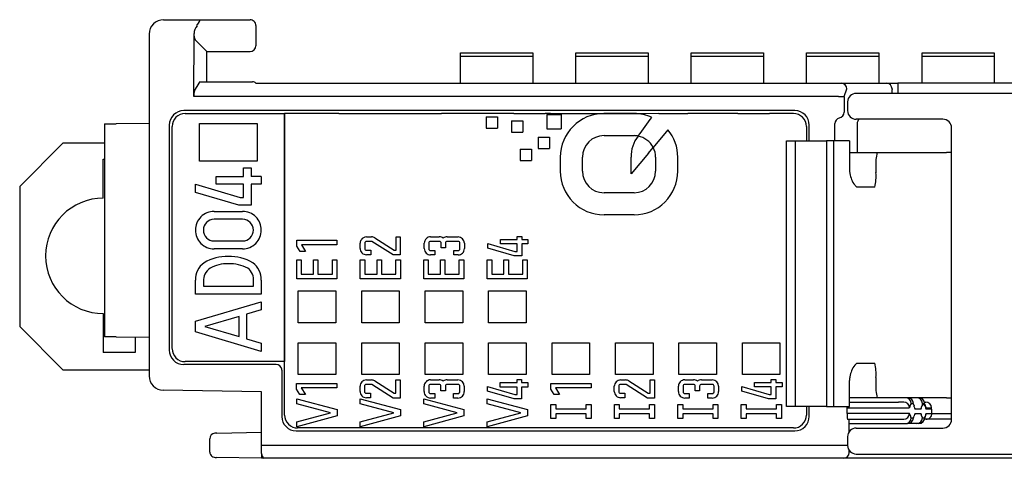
# Model space of a CAD drawing. Header units: millimetres. Extents: x 0 to 427, y 0 to 299.
# Tile 3 of 23: x 89 to 123, y 58 to 74. Entities that reach past the tile are written whole.
import ezdxf

# ---------------------------------------------------------------- set-up
doc = ezdxf.new("R2010")
doc.units = ezdxf.units.MM
doc.header["$MEASUREMENT"] = 0
doc.linetypes.add('DASHEDBIDOT', pattern=[12.4, 3, -3, 0.2, -3, 0.2, -3])
doc.layers.add('Layer0000', color=7, linetype='Continuous', lineweight=25)

msp = doc.modelspace()

# ---------------------------------------------------------------- linework, layer by layer
at = {"layer": 'Layer0000', "color": 7, "linetype": 'Continuous', "lineweight": 25}
for p, q in [((94.003, 73.642), (95.297, 73.642)), ((95.297, 73.642), (97.003, 73.642)), ((97.003, 73.643), (97.009, 73.643)), ((97.203, 73.442), (97.203, 72.881)), ((93.503, 73.142), (93.503, 61.301)), ((95.053, 70.985), (95.061, 73.16)), ((95.434, 72.611), (95.096, 72.949)), ((97.203, 72.881), (97.203, 72.742)), ((95.503, 72.542), (95.434, 72.611)), ((95.503, 71.492), (95.503, 72.542)), ((95.503, 72.542), (97.003, 72.542)), ((104.303, 72.363), (104.303, 72.499)), ((104.303, 72.499), (106.803, 72.499)), ((106.803, 72.499), (106.803, 72.363)), ((108.303, 72.363), (108.303, 72.499)), ((108.303, 72.499), (110.803, 72.499)), ((110.803, 72.499), (110.803, 72.363)), ((112.303, 72.363), (112.303, 72.499)), ((112.303, 72.499), (114.803, 72.499)), ((114.803, 72.499), (114.803, 72.363)), ((116.303, 72.363), (116.303, 72.499)), ((116.303, 72.499), (118.803, 72.499)), ((118.803, 72.499), (118.803, 72.363)), ((120.303, 72.363), (120.303, 72.499)), ((120.303, 72.499), (122.803, 72.499)), ((122.803, 72.499), (122.803, 72.363)), ((104.303, 71.444), (104.303, 72.363)), ((106.803, 72.363), (104.303, 72.363)), ((106.803, 72.363), (106.803, 71.444)), ((108.303, 71.444), (108.303, 72.363)), ((110.803, 72.363), (108.303, 72.363)), ((110.803, 72.363), (110.803, 71.444)), ((112.303, 71.444), (112.303, 72.363)), ((114.803, 72.363), (112.303, 72.363)), ((114.803, 72.363), (114.803, 71.444)), ((116.303, 71.444), (116.303, 72.363)), ((118.803, 72.363), (116.303, 72.363)), ((118.803, 72.363), (118.803, 71.444)), ((120.303, 71.444), (120.303, 72.363)), ((122.803, 72.363), (120.303, 72.363)), ((122.803, 72.363), (122.803, 71.444)), ((95.076, 71.179), (95.234, 71.443)), ((95.25, 71.492), (97.091, 71.492)), ((97.202, 71.442), (99.426, 71.442)), ((99.426, 71.436), (99.426, 71.442)), ((117.5, 71.436), (99.426, 71.436)), ((117.5, 71.442), (119.067, 71.443)), ((117.5, 71.442), (117.5, 71.436)), ((119.067, 71.443), (119.464, 71.443)), ((136.295, 71.443), (119.464, 71.443)), ((119.464, 71.443), (119.464, 71.244)), ((117.609, 70.986), (117.699, 71.243)), ((188.867, 71.091), (118.021, 71.09)), ((119.266, 71.244), (119.265, 71.224)), ((119.265, 71.09), (119.265, 71.224)), ((119.464, 71.244), (119.464, 71.224)), ((119.464, 71.224), (119.464, 71.09)), ((99.466, 70.986), (95.053, 70.985)), ((117.411, 70.986), (99.466, 70.986)), ((117.411, 70.986), (117.609, 70.986)), ((117.609, 70.967), (117.609, 70.442)), ((117.721, 70.79), (117.721, 70.49)), ((115.893, 70.492), (94.703, 70.492)), ((94.753, 70.391), (98.203, 70.392)), ((98.203, 70.392), (98.203, 61.792)), ((98.203, 59.942), (98.203, 70.392)), ((100.087, 70.392), (98.203, 70.392)), ((100.087, 70.392), (103.646, 70.392)), ((106.145, 70.392), (103.646, 70.392)), ((106.145, 70.392), (107.237, 70.392)), ((107.422, 70.392), (107.237, 70.392)), ((107.293, 70.361), (107.793, 70.361)), ((107.293, 70.361), (107.293, 69.862)), ((107.422, 70.392), (110.7, 70.392)), ((107.793, 70.361), (107.793, 69.862)), ((110.318, 70.392), (109.276, 70.392)), ((110.7, 70.392), (110.705, 70.383)), ((111.181, 70.392), (110.705, 70.383)), ((111.181, 70.392), (112.185, 70.392)), ((113.916, 70.392), (112.185, 70.392)), ((113.916, 70.392), (115.016, 70.392)), ((115.843, 70.392), (115.016, 70.392)), ((91.96, 70.034), (92.358, 70.036)), ((91.96, 70.034), (91.96, 62.65)), ((93.503, 70.042), (92.358, 70.036)), ((94.203, 69.992), (94.203, 62.192)), ((95.255, 68.745), (95.255, 70.045)), ((95.255, 70.045), (97.255, 70.045)), ((97.255, 70.045), (97.255, 68.745)), ((105.188, 70.271), (105.58, 70.271)), ((105.188, 70.271), (105.188, 69.88)), ((105.58, 70.271), (105.58, 69.88)), ((106.065, 70.135), (106.456, 70.135)), ((106.065, 70.135), (106.065, 69.744)), ((106.456, 70.135), (106.456, 69.744)), ((116.393, 69.44), (116.393, 69.992)), ((117.28, 69.44), (117.28, 70.042)), ((121.027, 70.19), (118.021, 70.19)), ((118.055, 70.043), (118.055, 69.041)), ((94.303, 62.242), (94.303, 69.941)), ((105.188, 69.88), (105.58, 69.88)), ((106.065, 69.744), (106.456, 69.744)), ((107.293, 69.862), (107.793, 69.862)), ((111.494, 69.829), (110.984, 69.218)), ((116.293, 69.942), (116.293, 69.44)), ((121.327, 59.79), (121.327, 69.89)), ((90.515, 69.358), (89.015, 67.858)), ((91.96, 69.358), (90.515, 69.358)), ((106.996, 69.574), (107.387, 69.574)), ((106.996, 69.574), (106.996, 69.183)), ((107.387, 69.574), (107.387, 69.183)), ((109.276, 69.625), (110.318, 69.625)), ((110.457, 69.611), (110.467, 69.625)), ((115.602, 69.44), (115.752, 69.44)), ((115.602, 60.24), (115.602, 69.44)), ((115.752, 69.44), (115.902, 69.44)), ((115.902, 69.44), (115.906, 69.44)), ((115.902, 69.44), (116.383, 69.44)), ((115.902, 69.439), (115.902, 68.94)), ((116.383, 69.44), (116.994, 69.44)), ((117.238, 69.44), (116.994, 69.44)), ((116.994, 69.44), (116.994, 68.94)), ((117.776, 69.44), (117.238, 69.44)), ((117.238, 69.44), (117.238, 60.24)), ((117.788, 69.44), (117.776, 69.44)), ((117.788, 69.44), (117.788, 68.44)), ((106.373, 69.151), (106.764, 69.151)), ((106.373, 69.151), (106.373, 68.76)), ((106.764, 69.151), (106.764, 68.76)), ((106.996, 69.183), (107.387, 69.183)), ((110.82, 69.022), (110.215, 68.297)), ((110.82, 69.022), (110.982, 69.216)), ((117.788, 69.041), (118.745, 69.041)), ((118.745, 69.041), (119.339, 69.042)), ((121.327, 69.042), (121.15, 69.042)), ((91.915, 67.458), (91.915, 68.808)), ((91.915, 68.808), (91.96, 68.808)), ((97.255, 68.745), (95.255, 68.745)), ((106.373, 68.76), (106.764, 68.76)), ((107.76, 68.875), (107.76, 68.394)), ((108.527, 68.394), (108.527, 68.875)), ((110.215, 68.297), (110.215, 68.876)), ((111.067, 68.875), (111.067, 68.394)), ((111.834, 68.394), (111.834, 68.875)), ((115.902, 68.94), (115.902, 60.74)), ((116.994, 68.94), (116.994, 60.74)), ((96.77, 68.214), (96.77, 68.508)), ((96.77, 68.508), (97.043, 68.508)), ((97.043, 68.508), (97.043, 68.207)), ((118.706, 68.541), (118.706, 68.341)), ((95.832, 67.945), (95.832, 68.214)), ((95.832, 68.214), (96.77, 68.214)), ((96.77, 67.945), (95.832, 67.945)), ((96.77, 67.484), (96.77, 67.945)), ((97.391, 67.945), (97.043, 67.945)), ((97.043, 67.945), (97.043, 67.211)), ((97.391, 68.214), (97.391, 67.945)), ((89.015, 67.858), (89.015, 63.008)), ((95.11, 67.651), (95.11, 67.937)), ((95.11, 67.937), (96.658, 67.484)), ((96.619, 67.211), (95.11, 67.651)), ((110.318, 67.645), (109.276, 67.645)), ((118.044, 67.84), (118.048, 67.84)), ((118.667, 67.841), (118.048, 67.84)), ((96.658, 67.484), (96.77, 67.484)), ((95.758, 66.998), (96.743, 66.998)), ((97.043, 67.211), (96.619, 67.211)), ((96.743, 66.724), (95.758, 66.724)), ((110.318, 66.878), (109.276, 66.878)), ((95.758, 65.975), (96.743, 65.975)), ((98.622, 65.996), (100.015, 65.996)), ((98.622, 65.795), (98.622, 65.996)), ((100.015, 65.996), (100.015, 65.837)), ((100.82, 65.716), (100.82, 65.893)), ((100.841, 65.989), (100.858, 66.016)), ((100.979, 65.894), (100.979, 65.717)), ((101.229, 65.954), (101.04, 65.954)), ((101.041, 66.114), (101.212, 66.114)), ((101.967, 65.488), (101.229, 65.954)), ((101.329, 66.08), (102, 65.656)), ((102.064, 65.656), (102.064, 66.113)), ((102.064, 66.113), (102.213, 66.113)), ((102.213, 66.113), (102.213, 65.488)), ((103.045, 65.709), (103.045, 65.897)), ((103.203, 65.897), (103.203, 65.709)), ((103.264, 66.117), (103.565, 66.117)), ((103.565, 65.959), (103.264, 65.959)), ((103.626, 65.734), (103.626, 65.897)), ((103.78, 65.897), (103.78, 65.734)), ((103.842, 66.117), (104.217, 66.117)), ((104.217, 65.959), (103.842, 65.959)), ((104.279, 65.709), (104.279, 65.897)), ((104.437, 65.897), (104.437, 65.709)), ((105.685, 65.87), (105.685, 66.026)), ((105.685, 66.026), (106.266, 66.026)), ((106.266, 66.026), (106.266, 66.128)), ((106.266, 66.128), (106.424, 66.128)), ((106.424, 66.128), (106.424, 66.026)), ((106.424, 66.026), (106.636, 66.026)), ((106.636, 66.026), (106.636, 65.87)), ((96.743, 65.702), (95.758, 65.702)), ((98.739, 65.606), (98.622, 65.795)), ((98.925, 65.606), (98.739, 65.606)), ((100.015, 65.837), (98.782, 65.837)), ((98.782, 65.837), (98.925, 65.606)), ((101.041, 65.656), (101.19, 65.656)), ((101.19, 65.656), (101.19, 65.497)), ((102, 65.656), (102.064, 65.656)), ((103.264, 65.647), (103.414, 65.647)), ((103.414, 65.647), (103.414, 65.489)), ((103.78, 65.734), (103.626, 65.734)), ((104.067, 65.489), (104.067, 65.647)), ((104.067, 65.647), (104.217, 65.647)), ((105.243, 65.725), (105.243, 65.89)), ((105.243, 65.89), (106.188, 65.614)), ((106.165, 65.456), (105.243, 65.725)), ((106.266, 65.87), (105.685, 65.87)), ((106.188, 65.614), (106.266, 65.614)), ((106.266, 65.614), (106.266, 65.87)), ((106.636, 65.87), (106.424, 65.87)), ((106.424, 65.87), (106.424, 65.456)), ((98.622, 64.666), (98.622, 65.321)), ((98.622, 65.321), (98.781, 65.321)), ((98.781, 65.321), (98.781, 64.824)), ((99.204, 64.824), (99.204, 65.321)), ((99.204, 65.321), (99.358, 65.321)), ((99.358, 65.321), (99.358, 64.824)), ((99.857, 64.824), (99.857, 65.321)), ((99.857, 65.321), (100.015, 65.321)), ((100.015, 65.321), (100.015, 64.666)), ((100.824, 64.666), (100.824, 65.321)), ((100.824, 65.321), (100.982, 65.321)), ((100.982, 65.321), (100.982, 64.824)), ((101.19, 65.497), (101.04, 65.497)), ((101.406, 64.824), (101.406, 65.321)), ((101.406, 65.321), (101.56, 65.321)), ((101.56, 65.321), (101.56, 64.824)), ((102.213, 65.488), (101.967, 65.488)), ((102.058, 64.824), (102.058, 65.321)), ((102.058, 65.321), (102.217, 65.321)), ((102.217, 65.321), (102.217, 64.666)), ((103.024, 64.666), (103.024, 65.321)), ((103.024, 65.321), (103.182, 65.321)), ((103.182, 65.321), (103.182, 64.824)), ((103.414, 65.489), (103.264, 65.489)), ((103.606, 64.824), (103.606, 65.321)), ((103.606, 65.321), (103.76, 65.321)), ((103.76, 65.321), (103.76, 64.824)), ((104.217, 65.489), (104.067, 65.489)), ((104.258, 64.824), (104.258, 65.321)), ((104.258, 65.321), (104.417, 65.321)), ((104.417, 65.321), (104.417, 64.666)), ((105.224, 64.666), (105.224, 65.321)), ((105.224, 65.321), (105.382, 65.321)), ((105.382, 65.321), (105.382, 64.824)), ((105.806, 65.321), (105.96, 65.321)), ((105.806, 64.824), (105.806, 65.321)), ((105.96, 65.321), (105.96, 64.824)), ((106.424, 65.456), (106.165, 65.456)), ((106.458, 64.824), (106.458, 65.321)), ((106.458, 65.321), (106.617, 65.321)), ((106.617, 65.321), (106.617, 64.666)), ((95.11, 64.134), (95.11, 64.615)), ((95.384, 64.57), (95.384, 64.408)), ((97.12, 64.408), (97.12, 64.57)), ((97.394, 64.615), (97.394, 64.134)), ((100.015, 64.666), (98.622, 64.666)), ((98.781, 64.824), (99.204, 64.824)), ((99.358, 64.824), (99.857, 64.824)), ((102.217, 64.666), (100.824, 64.666)), ((100.982, 64.824), (101.406, 64.824)), ((101.56, 64.824), (102.058, 64.824)), ((104.417, 64.666), (103.024, 64.666)), ((103.182, 64.824), (103.606, 64.824)), ((103.76, 64.824), (104.258, 64.824)), ((106.617, 64.666), (105.224, 64.666)), ((105.382, 64.824), (105.806, 64.824)), ((105.96, 64.824), (106.458, 64.824)), ((95.384, 64.408), (97.12, 64.408)), ((98.676, 63.142), (98.676, 64.242)), ((98.676, 64.242), (99.976, 64.242)), ((99.976, 64.242), (99.976, 63.142)), ((100.876, 64.242), (102.176, 64.242)), ((100.876, 63.142), (100.876, 64.242)), ((102.176, 64.242), (102.176, 63.142)), ((103.076, 63.142), (103.076, 64.242)), ((103.076, 64.242), (104.376, 64.242)), ((104.376, 64.242), (104.376, 63.142)), ((105.276, 63.142), (105.276, 64.242)), ((105.276, 64.242), (106.576, 64.242)), ((106.576, 64.242), (106.576, 63.142)), ((97.394, 64.134), (95.11, 64.134)), ((95.11, 63.196), (97.393, 63.868)), ((97.393, 63.868), (97.393, 63.583)), ((97.393, 63.583), (96.884, 63.433)), ((91.915, 63.458), (91.915, 62.108)), ((95.11, 62.819), (95.11, 63.196)), ((96.624, 63.356), (95.439, 63.008)), ((96.624, 62.659), (96.624, 63.356)), ((96.884, 63.433), (96.884, 62.582)), ((89.015, 63.008), (90.515, 61.508)), ((95.439, 63.008), (96.624, 62.659)), ((99.976, 63.142), (98.676, 63.142)), ((102.176, 63.142), (100.876, 63.142)), ((104.376, 63.142), (103.076, 63.142)), ((106.576, 63.142), (105.276, 63.142)), ((92.358, 62.648), (91.96, 62.65)), ((92.358, 62.648), (93.503, 62.642)), ((93.015, 62.644), (93.015, 62.108)), ((97.393, 62.147), (95.11, 62.819)), ((96.884, 62.582), (97.393, 62.433)), ((97.393, 62.433), (97.393, 62.147)), ((98.676, 62.442), (99.976, 62.442)), ((98.676, 61.342), (98.676, 62.442)), ((99.976, 62.442), (99.976, 61.342)), ((100.876, 61.342), (100.876, 62.442)), ((100.876, 62.442), (102.176, 62.442)), ((102.176, 62.442), (102.176, 61.342)), ((103.076, 61.342), (103.076, 62.442)), ((103.076, 62.442), (104.376, 62.442)), ((104.376, 62.442), (104.376, 61.342)), ((105.276, 61.342), (105.276, 62.442)), ((105.276, 62.442), (106.576, 62.442)), ((106.576, 62.442), (106.576, 61.342)), ((107.476, 61.342), (107.476, 62.442)), ((107.476, 62.442), (108.776, 62.442)), ((108.776, 62.442), (108.776, 61.342)), ((109.676, 61.342), (109.676, 62.442)), ((109.676, 62.442), (110.976, 62.442)), ((110.976, 62.442), (110.976, 61.342)), ((111.876, 61.342), (111.876, 62.442)), ((111.876, 62.442), (113.176, 62.442)), ((113.176, 62.442), (113.176, 61.342)), ((114.076, 61.342), (114.076, 62.442)), ((114.076, 62.442), (115.376, 62.442)), ((115.376, 62.442), (115.376, 61.342)), ((93.015, 62.108), (91.915, 62.108)), ((90.515, 61.508), (93.503, 61.508)), ((97.903, 61.692), (94.703, 61.692)), ((98.203, 61.792), (94.753, 61.792)), ((98.103, 61.492), (98.103, 59.892)), ((118.044, 61.74), (118.048, 61.74)), ((118.048, 61.74), (118.667, 61.741)), ((99.976, 61.342), (98.676, 61.342)), ((102.176, 61.342), (100.876, 61.342)), ((101.036, 61.156), (101.207, 61.156)), ((101.324, 61.122), (101.995, 60.698)), ((102.06, 60.698), (102.06, 61.156)), ((102.06, 61.156), (102.209, 61.156)), ((102.209, 61.156), (102.209, 60.531)), ((104.376, 61.342), (103.076, 61.342)), ((103.26, 61.16), (103.56, 61.16)), ((103.837, 61.16), (104.213, 61.16)), ((106.576, 61.342), (105.276, 61.342)), ((106.261, 61.068), (106.261, 61.17)), ((106.261, 61.17), (106.419, 61.17)), ((106.419, 61.17), (106.419, 61.068)), ((108.776, 61.342), (107.476, 61.342)), ((110.976, 61.342), (109.676, 61.342)), ((109.853, 61.156), (110.024, 61.156)), ((110.142, 61.122), (110.813, 60.698)), ((110.877, 60.698), (110.877, 61.156)), ((110.877, 61.156), (111.026, 61.156)), ((111.026, 61.156), (111.026, 60.531)), ((113.176, 61.342), (111.876, 61.342)), ((112.077, 61.16), (112.378, 61.16)), ((112.655, 61.16), (113.03, 61.16)), ((115.376, 61.342), (114.076, 61.342)), ((115.078, 61.068), (115.078, 61.17)), ((115.078, 61.17), (115.237, 61.17)), ((115.237, 61.17), (115.237, 61.068)), ((117.788, 60.24), (117.788, 61.14)), ((118.706, 61.241), (118.706, 61.041)), ((97.403, 60.742), (93.995, 60.801)), ((98.617, 61.038), (100.01, 61.038)), ((98.617, 60.837), (98.617, 61.038)), ((98.734, 60.648), (98.617, 60.837)), ((100.01, 60.88), (98.777, 60.88)), ((98.777, 60.88), (98.92, 60.648)), ((100.01, 61.038), (100.01, 60.88)), ((100.816, 60.76), (100.816, 60.936)), ((100.974, 60.936), (100.974, 60.76)), ((101.225, 60.998), (101.036, 60.998)), ((101.963, 60.531), (101.225, 60.998)), ((103.04, 60.751), (103.04, 60.94)), ((103.198, 60.94), (103.198, 60.751)), ((103.56, 61.001), (103.26, 61.001)), ((103.622, 60.776), (103.622, 60.94)), ((103.776, 60.776), (103.622, 60.776)), ((103.776, 60.94), (103.776, 60.776)), ((104.213, 61.001), (103.837, 61.001)), ((104.274, 60.751), (104.274, 60.94)), ((104.433, 60.94), (104.433, 60.751)), ((105.239, 60.767), (105.239, 60.932)), ((105.239, 60.932), (106.183, 60.657)), ((105.68, 60.912), (105.68, 61.068)), ((105.68, 61.068), (106.261, 61.068)), ((106.261, 60.912), (105.68, 60.912)), ((106.261, 60.657), (106.261, 60.912)), ((106.419, 61.068), (106.631, 61.068)), ((106.631, 60.912), (106.419, 60.912)), ((106.419, 60.912), (106.419, 60.499)), ((106.631, 61.068), (106.631, 60.912)), ((107.435, 61.038), (108.827, 61.038)), ((107.435, 60.837), (107.435, 61.038)), ((107.552, 60.649), (107.435, 60.837)), ((108.827, 60.88), (107.595, 60.88)), ((107.595, 60.88), (107.738, 60.649)), ((108.827, 61.038), (108.827, 60.88)), ((109.633, 60.76), (109.633, 60.936)), ((109.792, 60.936), (109.792, 60.76)), ((110.042, 60.998), (109.853, 60.998)), ((110.781, 60.531), (110.042, 60.998)), ((111.857, 60.751), (111.857, 60.94)), ((112.016, 60.94), (112.016, 60.751)), ((112.378, 61.001), (112.077, 61.001)), ((112.439, 60.776), (112.439, 60.94)), ((112.593, 60.776), (112.439, 60.776)), ((112.593, 60.94), (112.593, 60.776)), ((113.03, 61.001), (112.655, 61.001)), ((113.092, 60.751), (113.092, 60.94)), ((113.25, 60.94), (113.25, 60.751)), ((114.056, 60.932), (115, 60.657)), ((114.056, 60.767), (114.056, 60.932)), ((114.497, 60.913), (114.497, 61.068)), ((114.497, 61.068), (115.078, 61.068)), ((115.078, 60.913), (114.497, 60.913)), ((115.078, 60.657), (115.078, 60.913)), ((115.237, 61.068), (115.449, 61.068)), ((115.449, 60.913), (115.237, 60.913)), ((115.237, 60.913), (115.237, 60.499)), ((115.449, 61.068), (115.449, 60.913)), ((97.403, 58.898), (97.402, 60.742)), ((98.625, 60.331), (98.625, 60.504)), ((98.625, 60.504), (100.019, 60.13)), ((98.92, 60.648), (98.734, 60.648)), ((100.825, 60.331), (100.825, 60.504)), ((100.825, 60.504), (102.219, 60.13)), ((101.036, 60.698), (101.185, 60.698)), ((101.185, 60.54), (101.036, 60.54)), ((101.185, 60.698), (101.185, 60.54)), ((102.209, 60.531), (101.963, 60.531)), ((101.995, 60.698), (102.06, 60.698)), ((103.025, 60.331), (103.025, 60.504)), ((103.025, 60.504), (104.419, 60.13)), ((103.26, 60.69), (103.409, 60.69)), ((103.409, 60.531), (103.26, 60.531)), ((103.409, 60.69), (103.409, 60.531)), ((104.062, 60.531), (104.062, 60.69)), ((104.062, 60.69), (104.213, 60.69)), ((104.213, 60.531), (104.062, 60.531)), ((105.225, 60.331), (105.225, 60.504)), ((105.225, 60.504), (106.619, 60.13)), ((106.16, 60.499), (105.239, 60.767)), ((106.419, 60.499), (106.16, 60.499)), ((106.183, 60.657), (106.261, 60.657)), ((107.738, 60.649), (107.552, 60.649)), ((109.853, 60.698), (110.003, 60.698)), ((110.003, 60.54), (109.853, 60.54)), ((110.003, 60.698), (110.003, 60.54)), ((111.026, 60.531), (110.781, 60.531)), ((110.813, 60.698), (110.877, 60.698)), ((112.077, 60.69), (112.227, 60.69)), ((112.227, 60.531), (112.077, 60.531)), ((112.227, 60.69), (112.227, 60.531)), ((112.879, 60.531), (112.879, 60.69)), ((112.879, 60.69), (113.03, 60.69)), ((113.03, 60.531), (112.879, 60.531)), ((114.978, 60.499), (114.056, 60.767)), ((115.237, 60.499), (114.978, 60.499)), ((115, 60.657), (115.078, 60.657)), ((115.902, 60.74), (115.902, 60.24)), ((116.994, 60.74), (116.994, 60.24)), ((119.728, 60.542), (117.788, 60.542)), ((119.803, 60.542), (119.728, 60.542)), ((120.117, 60.542), (119.803, 60.542)), ((120.192, 60.542), (120.117, 60.542)), ((121.15, 60.542), (120.202, 60.542)), ((121.15, 60.542), (121.327, 60.542)), ((99.787, 60.02), (98.625, 60.331)), ((100.019, 60.13), (100.019, 59.91)), ((101.987, 60.02), (100.825, 60.331)), ((102.219, 60.13), (102.219, 59.91)), ((104.187, 60.02), (103.025, 60.331)), ((104.419, 60.13), (104.419, 59.91)), ((106.387, 60.02), (105.225, 60.331)), ((106.619, 60.13), (106.619, 59.91)), ((107.435, 59.822), (107.435, 60.31)), ((107.435, 60.31), (107.605, 60.31)), ((107.605, 60.31), (107.605, 60.151)), ((107.605, 60.151), (108.657, 60.151)), ((108.657, 60.151), (108.657, 60.309)), ((108.657, 60.309), (108.828, 60.309)), ((108.828, 60.309), (108.828, 60.151)), ((108.828, 60.151), (108.828, 59.981)), ((109.635, 59.822), (109.635, 60.31)), ((109.635, 60.31), (109.805, 60.31)), ((109.805, 60.31), (109.805, 60.151)), ((109.805, 60.151), (110.857, 60.151)), ((110.857, 60.151), (110.857, 60.309)), ((110.857, 60.309), (111.028, 60.309)), ((111.028, 60.309), (111.028, 60.151)), ((111.028, 60.151), (111.028, 59.981)), ((111.835, 59.822), (111.835, 60.31)), ((111.835, 60.31), (112.005, 60.31)), ((112.005, 60.31), (112.005, 60.151)), ((112.005, 60.151), (113.057, 60.151)), ((113.057, 60.151), (113.057, 60.309)), ((113.057, 60.309), (113.228, 60.309)), ((113.228, 60.309), (113.228, 60.151)), ((113.228, 60.151), (113.228, 59.981)), ((114.035, 59.822), (114.035, 60.31)), ((114.035, 60.31), (114.205, 60.31)), ((114.205, 60.31), (114.205, 60.151)), ((114.205, 60.151), (115.257, 60.151)), ((115.257, 60.151), (115.257, 60.309)), ((115.257, 60.309), (115.428, 60.309)), ((115.428, 60.309), (115.428, 60.151)), ((115.428, 60.151), (115.428, 59.981)), ((115.752, 60.24), (115.602, 60.24)), ((115.902, 60.24), (115.752, 60.24)), ((116.383, 60.24), (115.902, 60.24)), ((116.293, 60.24), (116.293, 59.942)), ((116.994, 60.24), (116.383, 60.24)), ((116.393, 59.892), (116.393, 60.24)), ((116.994, 60.24), (117.238, 60.24)), ((117.238, 60.24), (117.776, 60.24)), ((117.707, 59.992), (117.707, 60.192)), ((117.707, 60.192), (118.687, 60.192)), ((117.776, 60.24), (117.788, 60.24)), ((117.788, 60.392), (118.687, 60.392)), ((118.687, 60.392), (119.485, 60.392)), ((118.687, 60.192), (119.679, 60.19)), ((119.668, 60.392), (119.485, 60.392)), ((119.679, 60.19), (119.862, 60.19)), ((119.928, 60.342), (120.003, 60.342)), ((120.019, 60.295), (120.024, 60.273)), ((120.025, 60.269), (120.027, 60.263)), ((120.257, 60.142), (120.063, 60.142)), ((120.317, 60.342), (120.392, 60.342)), ((120.392, 60.292), (120.317, 60.292)), ((120.386, 60.39), (120.432, 60.39)), ((120.408, 60.296), (120.413, 60.274)), ((120.446, 60.191), (120.627, 60.191)), ((120.633, 60.143), (120.452, 60.142)), ((120.633, 60.143), (120.633, 59.993)), ((98.625, 59.71), (99.787, 60.02)), ((100.019, 59.91), (98.625, 59.537)), ((100.825, 59.71), (101.987, 60.02)), ((102.219, 59.91), (100.825, 59.537)), ((103.025, 59.71), (104.187, 60.02)), ((104.419, 59.91), (103.025, 59.537)), ((105.225, 59.71), (106.387, 60.02)), ((106.619, 59.91), (105.225, 59.537)), ((107.605, 59.822), (107.435, 59.822)), ((108.657, 59.981), (107.605, 59.981)), ((107.605, 59.981), (107.605, 59.822)), ((108.657, 59.821), (108.657, 59.981)), ((108.828, 59.821), (108.657, 59.821)), ((108.828, 59.981), (108.828, 59.821)), ((109.805, 59.822), (109.635, 59.822)), ((110.857, 59.981), (109.805, 59.981)), ((109.805, 59.981), (109.805, 59.822)), ((110.857, 59.821), (110.857, 59.981)), ((111.028, 59.821), (110.857, 59.821)), ((111.028, 59.981), (111.028, 59.821)), ((112.005, 59.822), (111.835, 59.822)), ((113.057, 59.981), (112.005, 59.981)), ((112.005, 59.981), (112.005, 59.822)), ((113.057, 59.821), (113.057, 59.981)), ((113.228, 59.821), (113.057, 59.821)), ((113.228, 59.981), (113.228, 59.821)), ((114.205, 59.822), (114.035, 59.822)), ((115.257, 59.981), (114.205, 59.981)), ((114.205, 59.981), (114.205, 59.822)), ((115.257, 59.821), (115.257, 59.981)), ((115.428, 59.821), (115.257, 59.821)), ((115.428, 59.981), (115.428, 59.821)), ((118.687, 59.992), (117.707, 59.992)), ((118.687, 59.792), (117.724, 59.792)), ((117.782, 59.371), (117.782, 59.792)), ((119.685, 59.992), (118.687, 59.992)), ((119.485, 59.792), (118.687, 59.792)), ((119.668, 59.792), (119.485, 59.792)), ((119.868, 59.992), (119.685, 59.992)), ((119.928, 59.842), (120.003, 59.842)), ((120.063, 59.992), (120.257, 59.992)), ((120.317, 59.842), (120.392, 59.842)), ((120.444, 59.793), (120.394, 59.793)), ((121.327, 59.793), (120.444, 59.793)), ((120.452, 59.992), (120.633, 59.993)), ((120.633, 59.993), (121.327, 59.993)), ((98.625, 59.537), (98.625, 59.71)), ((115.843, 59.492), (98.653, 59.492)), ((100.825, 59.537), (100.825, 59.71)), ((103.025, 59.537), (103.025, 59.71)), ((105.225, 59.537), (105.225, 59.71)), ((117.782, 59.642), (119.728, 59.642)), ((118.021, 59.49), (121.027, 59.49)), ((119.728, 59.642), (119.803, 59.642)), ((120.117, 59.642), (119.814, 59.642)), ((120.192, 59.642), (120.117, 59.642)), ((95.603, 58.671), (95.603, 59.115)), ((95.8, 59.315), (95.788, 59.315)), ((95.85, 59.316), (95.8, 59.315)), ((95.85, 59.316), (97.403, 59.342)), ((98.603, 59.392), (115.893, 59.392)), ((117.721, 59.19), (117.721, 58.89)), ((97.403, 58.61), (97.403, 58.898)), ((97.403, 58.898), (97.603, 58.898)), ((97.603, 58.898), (117.721, 58.898)), ((95.604, 58.655), (95.603, 58.671)), ((97.403, 58.442), (95.836, 58.47)), ((97.403, 58.61), (97.403, 58.442)), ((97.488, 58.442), (97.403, 58.442)), ((97.603, 58.442), (97.488, 58.442)), ((117.497, 58.442), (97.603, 58.442)), ((117.581, 58.442), (117.497, 58.442)), ((118.827, 58.443), (117.59, 58.442)), ((117.782, 58.642), (117.782, 58.71)), ((118.021, 58.59), (188.867, 58.591)), ((171.653, 58.443), (118.827, 58.443))]:
    msp.add_line(p, q, dxfattribs=at)
at = {"layer": 'Layer0000', "color": 251, "linetype": 'DASHEDBIDOT', "lineweight": 18, "true_color": 0x606060}
msp.add_line((117.609, 70.967), (117.609, 70.986), dxfattribs=at)
at = {"layer": 'Layer0000', "color": 7, "linetype": 'Continuous', "lineweight": 25}
for centre, radius, start, end in [((94.003, 73.142), 0.5, 90.0001, 180.0001), ((95.533, 73.139), 0.472, 141.1686, 177.4952), ((97.003, 73.442), 0.2, 359.9978, 90.0003), ((95.448, 73.132), 0.394, 175.9465, 206.7366), ((97.003, 72.742), 0.2, 270.0002, 0.0002), ((95.299, 71.448), 0.0655, 138.0856, 184.2412), ((97.091, 71.342), 0.15, 42.3813, 89.9967), ((117.5, 71.243), 0.198, 359.8911, 89.8903), ((119.067, 71.244), 0.198, 359.8911, 89.8903), ((95.609, 71.019), 0.557, 163.2133, 183.4277), ((118.021, 70.79), 0.3, 90.0775, 179.9106), ((94.703, 69.992), 0.5, 90.0001, 180.0001), ((94.753, 69.941), 0.45, 90.0029, 134.9964), ((109.279, 68.872), 1.519, 90.1229, 179.8771), ((110.319, 68.888), 1.504, 65.6362, 90.0395), ((115.843, 69.941), 0.45, 45.0037, 89.9973), ((115.893, 69.992), 0.5, 0.0001, 90.0001), ((117.394, 70.448), 0.215, 279.7057, 358.382), ((118.021, 70.49), 0.3, 180.0002, 269.778), ((94.753, 69.942), 0.45, 134.9856, 180.0154), ((93.327, 82.899), 21.679, 322.2446, 324.3319), ((115.843, 69.942), 0.45, 359.9847, 45.0146), ((117.48, 70.042), 0.2, 104.4585, 180.0572), ((118.255, 70.043), 0.2, 132.3378, 180.0062), ((121.027, 69.89), 0.3, 0.0002, 90.0002), ((110.325, 68.875), 1.509, 0.0172, 39.2151), ((109.278, 68.874), 0.751, 90.1316, 179.8684), ((111.358, 68.909), 1.143, 142.1873, 181.615), ((110.318, 68.883), 0.741, 79.2117, 90.0205), ((110.314, 68.869), 0.753, 27.4837, 79.198), ((115.902, 69.439), 0.000494, 26.785, 109.398), ((110.324, 68.876), 0.743, 359.9748, 27.3341), ((120.348, 68.665), 1.647, 166.807, 184.3273), ((109.279, 68.397), 1.519, 180.1167, 269.8833), ((109.278, 68.396), 0.751, 180.1441, 269.8559), ((110.314, 68.398), 1.519, 270.1229, 359.8771), ((110.316, 68.396), 0.751, 270.1316, 359.8684), ((118.398, 68.441), 0.61, 180.0982, 192.2923), ((118.666, 68.441), 0.873, 188.5505, 217.1174), ((117.064, 68.217), 1.647, 346.807, 4.3273), ((97.447, 57.116), 11.098, 90.2886, 92.0841), ((118.622, 68.509), 0.882, 222.3651, 229.0787), ((118.048, 67.847), 0.00657, 226.9671, 267.9967), ((91.915, 65.458), 2, 90, 270), ((95.758, 66.35), 0.648, 89.9934, 180.0244), ((96.743, 66.35), 0.648, 359.9803, 90.0199), ((95.758, 66.35), 0.375, 90.0459, 179.9849), ((96.743, 66.35), 0.375, 0.0232, 89.977), ((95.757, 66.349), 0.648, 179.9727, 270.0186), ((95.758, 66.35), 0.375, 180.0185, 269.9664), ((96.743, 66.349), 0.648, 269.9684, 0.023), ((96.743, 66.35), 0.375, 270.0111, 359.9738), ((101.039, 65.893), 0.219, 154.2661, 180.0787), ((101.041, 65.894), 0.22, 90.0016, 146.2932), ((101.067, 65.897), 0.0883, 159.5876, 181.8199), ((101.033, 65.896), 0.0584, 82.7974, 138.9487), ((101.215, 65.904), 0.21, 56.9495, 90.8379), ((103.264, 65.897), 0.22, 89.9809, 179.9932), ((103.256, 65.906), 0.0537, 80.8627, 189.0443), ((103.569, 65.91), 0.208, 49.7121, 91.1745), ((103.573, 65.906), 0.0537, 350.8775, 99.1226), ((103.837, 65.91), 0.207, 88.7386, 130.3491), ((103.833, 65.906), 0.0537, 80.8775, 189.1226), ((104.217, 65.897), 0.22, 0.0001, 90.0001), ((104.226, 65.906), 0.0537, 350.8775, 99.1226), ((101.04, 65.716), 0.22, 180.007, 270.0192), ((101.032, 65.709), 0.0538, 170.8961, 279.1041), ((103.264, 65.709), 0.22, 179.9878, 270.0124), ((103.256, 65.7), 0.0538, 170.8961, 279.1041), ((104.217, 65.709), 0.22, 270.007, 0.0192), ((104.226, 65.7), 0.0537, 260.911, 9.1823), ((95.815, 64.64), 0.705, 125.1883, 182.0252), ((96.171, 63.986), 1.447, 86.9138, 121.7585), ((96.33, 63.958), 1.475, 58.6987, 93.159), ((96.689, 64.643), 0.705, 357.7435, 54.7471), ((95.899, 64.594), 0.516, 123.2191, 182.7201), ((96.178, 64.089), 1.092, 86.3021, 120.9152), ((96.322, 63.91), 1.27, 61.4637, 93.3149), ((96.637, 64.636), 0.488, 352.1983, 53.2054), ((94.703, 62.192), 0.5, 180.0001, 270.0001), ((94.753, 62.241), 0.45, 179.9799, 270.0202), ((97.903, 61.492), 0.2, 9.7357, 90.0001), ((97.903, 61.492), 0.2, 0.0001, 9.7357), ((118.668, 61.139), 0.875, 142.9049, 171.4756), ((118.625, 61.068), 0.887, 130.9611, 137.6377), ((118.048, 61.734), 0.00659, 92.1664, 133.1295), ((117.065, 61.365), 1.645, 355.6691, 13.199), ((94.003, 61.301), 0.5, 180.0001, 269.0001), ((101.036, 60.936), 0.22, 89.9809, 179.9932), ((101.21, 60.946), 0.21, 56.9495, 90.8379), ((103.26, 60.94), 0.22, 89.9809, 179.9932), ((103.564, 60.952), 0.208, 49.7121, 91.1745), ((103.833, 60.953), 0.207, 88.7386, 130.3491), ((104.213, 60.94), 0.22, 0.0001, 90.0001), ((109.853, 60.936), 0.22, 89.9809, 179.9932), ((110.027, 60.946), 0.21, 56.9495, 90.8379), ((112.077, 60.94), 0.22, 89.9809, 179.9932), ((112.382, 60.952), 0.208, 49.7121, 91.1745), ((112.65, 60.953), 0.207, 88.7386, 130.3491), ((113.03, 60.94), 0.22, 0.0001, 90.0001), ((118.398, 61.139), 0.61, 167.8065, 179.9039), ((101.027, 60.945), 0.0538, 80.941, 189.0592), ((103.251, 60.948), 0.0537, 80.8627, 189.0443), ((103.569, 60.948), 0.0537, 350.8775, 99.1226), ((103.829, 60.948), 0.0537, 80.8775, 189.1226), ((104.221, 60.948), 0.0537, 350.8775, 99.1226), ((109.845, 60.945), 0.0538, 80.941, 189.0592), ((112.069, 60.948), 0.0537, 80.8627, 189.0443), ((112.386, 60.948), 0.0537, 350.8775, 99.1226), ((112.646, 60.948), 0.0537, 80.8775, 189.1226), ((113.039, 60.948), 0.0537, 350.8775, 99.1226), ((120.347, 60.917), 1.645, 175.6687, 193.1997), ((101.036, 60.76), 0.22, 180.007, 270.0192), ((101.027, 60.751), 0.0538, 170.8961, 279.1041), ((103.26, 60.751), 0.22, 179.9878, 270.0124), ((103.251, 60.743), 0.0538, 170.8961, 279.1041), ((104.213, 60.751), 0.22, 270.007, 0.0192), ((104.221, 60.743), 0.0537, 260.911, 9.1823), ((109.853, 60.76), 0.22, 180.007, 270.0192), ((109.845, 60.751), 0.0538, 170.8961, 279.1041), ((112.077, 60.751), 0.22, 179.9878, 270.0124), ((112.069, 60.743), 0.0538, 170.8961, 279.1041), ((113.039, 60.743), 0.0537, 260.911, 9.1823), ((113.03, 60.751), 0.22, 270.007, 0.0192), ((119.722, 60.336), 0.206, 1.7546, 87.9183), ((119.803, 60.342), 0.2, 359.961, 89.9508), ((120.111, 60.336), 0.206, 1.7492, 88.0711), ((120.192, 60.342), 0.2, 359.9609, 89.9501), ((115.902, 60.24), 0.000494, 250.3974, 332.8903), ((117.489, 60.192), 0.217, 359.988, 12.8947), ((119.668, 60.192), 0.2, 359.9609, 89.8025), ((119.791, 60.266), 0.104, 313.0895, 1.7872), ((119.995, 60.271), 0.1, 136.6175, 181.1206), ((119.96, 60.294), 0.0595, 1.5259, 51.6061), ((119.845, 60.227), 0.185, 359.1016, 11.1284), ((120.143, 60.222), 0.113, 178.6319, 225.17), ((120.177, 60.222), 0.113, 314.8766, 1.3487), ((120.382, 60.227), 0.0922, 134.876, 181.3472), ((120.208, 60.317), 0.112, 347.0827, 12.9174), ((120.283, 60.278), 0.127, 8.2052, 30.7539), ((120.327, 60.227), 0.0921, 358.6352, 45.1695), ((120.523, 60.269), 0.11, 177.7074, 225.5373), ((120.531, 60.222), 0.112, 178.633, 225.1737), ((120.433, 60.192), 0.198, 0.0443, 90.0442), ((120.252, 60.142), 0.2, 359.9992, 14.0193), ((120.433, 60.143), 0.2, 0.0005, 14.0218), ((98.603, 59.892), 0.5, 180.0001, 270.0001), ((98.653, 59.942), 0.45, 180.005, 225.007), ((115.893, 59.892), 0.5, 270.0001, 0.0092), ((115.843, 59.942), 0.45, 314.9931, 359.9951), ((118.291, 59.942), 0.587, 175.1482, 194.8523), ((119.661, 59.998), 0.206, 272.071, 358.246), ((119.722, 59.848), 0.206, 272.2199, 358.2401), ((119.797, 59.848), 0.206, 271.8373, 358.2535), ((119.788, 59.912), 0.112, 358.6238, 45.1657), ((119.993, 59.907), 0.092, 178.6251, 225.1763), ((119.938, 59.907), 0.0922, 314.8731, 1.3514), ((120.143, 59.912), 0.113, 134.8839, 181.3779), ((120.117, 59.842), 0.2, 270.2297, 0.043), ((120.174, 59.883), 0.241, 274.2393, 357.168), ((120.192, 59.842), 0.2, 270.048, 0.0395), ((120.177, 59.912), 0.113, 358.6218, 45.1581), ((120.382, 59.908), 0.092, 178.6324, 225.176), ((120.327, 59.908), 0.0922, 314.8707, 1.3571), ((120.233, 59.907), 0.186, 348.8298, 0.8374), ((120.532, 59.913), 0.113, 134.8767, 181.3636), ((120.444, 59.993), 0.2, 270, 0.0183), ((121.027, 59.79), 0.3, 270.0002, 0.0002), ((98.654, 59.942), 0.45, 225.0015, 269.9687), ((115.843, 59.942), 0.45, 270.0315, 314.9986), ((118.021, 59.19), 0.3, 90.1768, 179.9863), ((95.803, 59.115), 0.2, 94.4476, 180.0001), ((118.021, 58.89), 0.3, 180.0002, 269.8589), ((95.812, 58.678), 0.209, 186.317, 276.6245), ((97.611, 58.609), 0.208, 179.7544, 233.5777), ((117.582, 58.642), 0.2, 269.8911, 359.8907)]:
    msp.add_arc(centre, radius, start, end, dxfattribs=at)
msp.add_open_spline([(95.161, 73.442), (95.249, 73.551), (95.274, 73.642), (95.297, 73.642)], degree=3, dxfattribs=at)
msp.add_rational_spline([(119.339, 69.042), (119.399, 69.042), (120.176, 69.042), (120.952, 69.042), (121.15, 69.042)], [1, 0.763674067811, 1, 0.763674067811, 1], degree=2, knots=[0, 0, 0, 0.5, 0.5, 1, 1, 1], dxfattribs=at)

doc.saveas('drawing.dxf')
